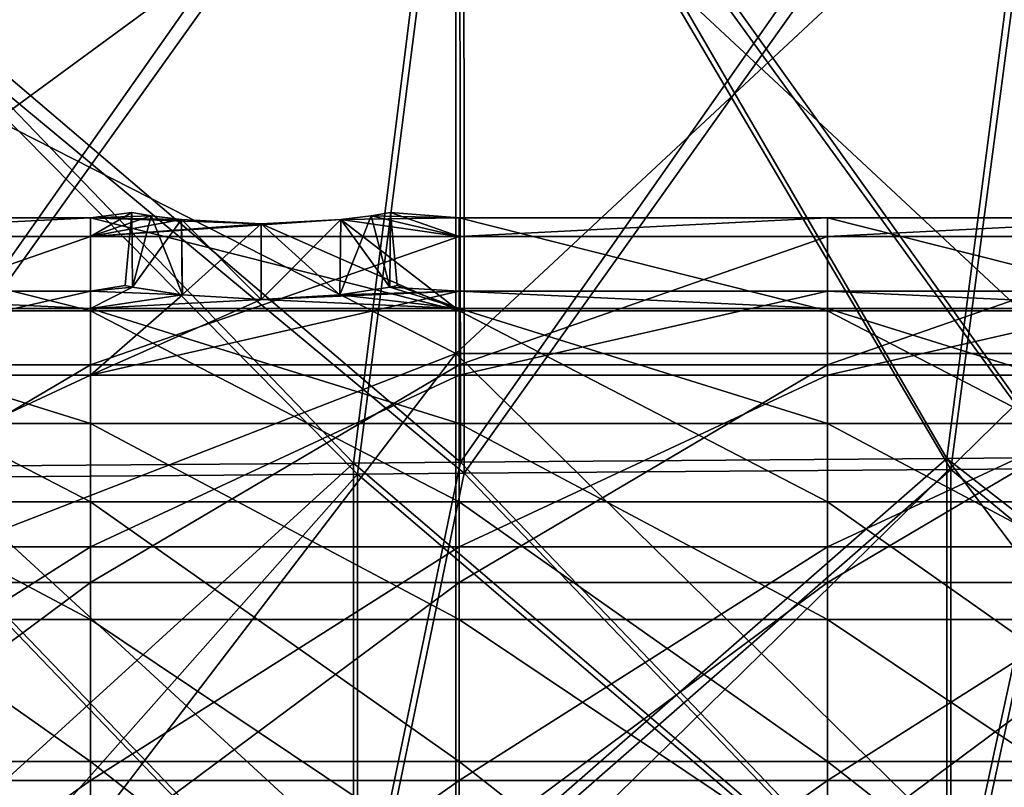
# Model space of a CAD drawing. Extents: x -1633 to 62, y -535 to 375.
# Tile 75 of 256: x -1383 to -1343, y 7 to 38. Entities that reach past the tile are written whole.
import ezdxf

# ---------------------------------------------------------------- set-up
doc = ezdxf.new("R2010")
doc.units = 0
doc.header["$LTSCALE"] = 33.374815
for name, color, linetype in [('1182', 7, 'CONTINUOUS'), ('1183', 7, 'CONTINUOUS'), ('1184', 7, 'CONTINUOUS'), ('1185', 7, 'CONTINUOUS'), ('1188', 7, 'CONTINUOUS'), ('1189', 7, 'CONTINUOUS'), ('1195', 7, 'CONTINUOUS'), ('1197', 7, 'CONTINUOUS'), ('1200', 7, 'CONTINUOUS'), ('1202', 7, 'CONTINUOUS'), ('1211', 7, 'CONTINUOUS'), ('1213', 7, 'CONTINUOUS'), ('1216', 7, 'CONTINUOUS'), ('1218', 7, 'CONTINUOUS'), ('348', 7, 'CONTINUOUS')]:
    doc.layers.add(name, color=color, linetype=linetype)

msp = doc.modelspace()

# ---------------------------------------------------------------- linework, layer by layer
at = {"layer": '1182', "linetype": 'CONTINUOUS'}
for points in [[(-1395.078, 18.263, -23.801), (-1395.078, 25.981, -15), (-1380.167, 18.263, -23.801), (-1395.078, 18.263, -23.801)], [(-1380.167, 18.263, -23.801), (-1395.078, 25.981, -15), (-1380.167, 25.981, -15), (-1380.167, 18.263, -23.801)], [(-1380.167, 18.263, -23.801), (-1380.167, 25.981, -15), (-1365.256, 18.263, -23.801), (-1380.167, 18.263, -23.801)], [(-1365.256, 18.263, -23.801), (-1380.167, 25.981, -15), (-1365.256, 25.981, -15), (-1365.256, 18.263, -23.801)], [(-1365.256, 18.263, -23.801), (-1365.256, 25.981, -15), (-1350.346, 18.263, -23.801), (-1365.256, 18.263, -23.801)], [(-1350.346, 18.263, -23.801), (-1365.256, 25.981, -15), (-1350.346, 25.981, -15), (-1350.346, 18.263, -23.801)], [(-1350.346, 18.263, -23.801), (-1350.346, 25.981, -15), (-1335.435, 18.263, -23.801), (-1350.346, 18.263, -23.801)], [(-1335.435, 18.263, -23.801), (-1350.346, 25.981, -15), (-1335.435, 25.981, -15), (-1335.435, 18.263, -23.801)], [(-1395.078, 7.765, -28.978), (-1395.078, 18.263, -23.801), (-1380.167, 7.765, -28.978), (-1395.078, 7.765, -28.978)], [(-1380.167, 7.765, -28.978), (-1395.078, 18.263, -23.801), (-1380.167, 18.263, -23.801), (-1380.167, 7.765, -28.978)], [(-1380.167, 7.765, -28.978), (-1380.167, 18.263, -23.801), (-1365.256, 7.765, -28.978), (-1380.167, 7.765, -28.978)], [(-1365.256, 7.765, -28.978), (-1380.167, 18.263, -23.801), (-1365.256, 18.263, -23.801), (-1365.256, 7.765, -28.978)], [(-1365.256, 7.765, -28.978), (-1365.256, 18.263, -23.801), (-1350.346, 7.765, -28.978), (-1365.256, 7.765, -28.978)], [(-1350.346, 7.765, -28.978), (-1365.256, 18.263, -23.801), (-1350.346, 18.263, -23.801), (-1350.346, 7.765, -28.978)], [(-1350.346, 7.765, -28.978), (-1350.346, 18.263, -23.801), (-1335.435, 7.765, -28.978), (-1350.346, 7.765, -28.978)], [(-1335.435, 7.765, -28.978), (-1350.346, 18.263, -23.801), (-1335.435, 18.263, -23.801), (-1335.435, 7.765, -28.978)], [(-1395.078, -3.916, -29.743), (-1395.078, 7.765, -28.978), (-1380.167, -3.916, -29.743), (-1395.078, -3.916, -29.743)], [(-1380.167, -3.916, -29.743), (-1395.078, 7.765, -28.978), (-1380.167, 7.765, -28.978), (-1380.167, -3.916, -29.743)], [(-1380.167, -3.916, -29.743), (-1380.167, 7.765, -28.978), (-1365.256, -3.916, -29.743), (-1380.167, -3.916, -29.743)], [(-1365.256, -3.916, -29.743), (-1380.167, 7.765, -28.978), (-1365.256, 7.765, -28.978), (-1365.256, -3.916, -29.743)], [(-1365.256, -3.916, -29.743), (-1365.256, 7.765, -28.978), (-1350.346, -3.916, -29.743), (-1365.256, -3.916, -29.743)], [(-1350.346, -3.916, -29.743), (-1365.256, 7.765, -28.978), (-1350.346, 7.765, -28.978), (-1350.346, -3.916, -29.743)], [(-1350.346, -3.916, -29.743), (-1350.346, 7.765, -28.978), (-1335.435, -3.916, -29.743), (-1350.346, -3.916, -29.743)], [(-1335.435, -3.916, -29.743), (-1350.346, 7.765, -28.978), (-1335.435, 7.765, -28.978), (-1335.435, -3.916, -29.743)]]:
    msp.add_3dface(points, dxfattribs=at)
at = {"layer": '1183', "linetype": 'CONTINUOUS'}
for points in [[(-1380.167, 29.743, -3.916), (-1380.167, 28.978, 7.765), (-1378.495, 29.952, -1.691), (-1380.167, 29.743, -3.916)], [(-1377.715, 29.826, -3.228), (-1380.167, 29.743, -3.916), (-1378.495, 29.952, -1.691), (-1377.715, 29.826, -3.228)], [(-1378.495, 29.952, -1.691), (-1380.167, 28.978, 7.765), (-1378.495, 29.952, 1.691), (-1378.495, 29.952, -1.691)], [(-1378.495, 29.952, 1.691), (-1380.167, 28.978, 7.765), (-1377.715, 29.826, 3.228), (-1378.495, 29.952, 1.691)], [(-1368.028, 29.952, -1.691), (-1365.256, 29.743, -3.916), (-1368.809, 29.826, -3.228), (-1368.028, 29.952, -1.691)], [(-1368.809, 29.826, 3.228), (-1365.256, 28.978, 7.765), (-1368.028, 29.952, 1.691), (-1368.809, 29.826, 3.228)], [(-1365.256, 28.978, 7.765), (-1365.256, 29.743, -3.916), (-1368.028, 29.952, 1.691), (-1365.256, 28.978, 7.765)], [(-1368.028, 29.952, 1.691), (-1365.256, 29.743, -3.916), (-1368.028, 29.952, -1.691), (-1368.028, 29.952, 1.691)], [(-1380.167, 25.981, -15), (-1395.078, 25.981, -15), (-1395.078, 29.743, -3.916), (-1380.167, 25.981, -15)], [(-1380.167, 25.981, -15), (-1395.078, 29.743, -3.916), (-1380.167, 29.743, -3.916), (-1380.167, 25.981, -15)], [(-1395.078, 29.743, -3.916), (-1395.078, 28.978, 7.765), (-1380.167, 29.743, -3.916), (-1395.078, 29.743, -3.916)], [(-1380.167, 29.743, -3.916), (-1395.078, 28.978, 7.765), (-1380.167, 28.978, 7.765), (-1380.167, 29.743, -3.916)], [(-1376.49, 29.668, -4.453), (-1380.167, 29.743, -3.916), (-1377.715, 29.826, -3.228), (-1376.49, 29.668, -4.453)], [(-1377.715, 29.826, 3.228), (-1380.167, 28.978, 7.765), (-1376.49, 29.668, 4.453), (-1377.715, 29.826, 3.228)], [(-1365.256, 25.981, -15), (-1380.167, 25.981, -15), (-1380.167, 29.743, -3.916), (-1365.256, 25.981, -15)], [(-1365.256, 25.981, -15), (-1380.167, 29.743, -3.916), (-1373.262, 29.492, -5.5), (-1365.256, 25.981, -15)], [(-1373.262, 29.492, -5.5), (-1380.167, 29.743, -3.916), (-1376.49, 29.668, -4.453), (-1373.262, 29.492, -5.5)], [(-1380.167, 28.978, 7.765), (-1365.256, 28.978, 7.765), (-1370.034, 29.668, 4.453), (-1380.167, 28.978, 7.765)], [(-1373.262, 29.492, 5.5), (-1380.167, 28.978, 7.765), (-1370.034, 29.668, 4.453), (-1373.262, 29.492, 5.5)], [(-1380.167, 28.978, 7.765), (-1373.262, 29.492, 5.5), (-1376.49, 29.668, 4.453), (-1380.167, 28.978, 7.765)], [(-1370.034, 29.668, -4.453), (-1365.256, 25.981, -15), (-1373.262, 29.492, -5.5), (-1370.034, 29.668, -4.453)], [(-1368.809, 29.826, -3.228), (-1365.256, 29.743, -3.916), (-1370.034, 29.668, -4.453), (-1368.809, 29.826, -3.228)], [(-1370.034, 29.668, 4.453), (-1365.256, 28.978, 7.765), (-1368.809, 29.826, 3.228), (-1370.034, 29.668, 4.453)], [(-1365.256, 29.743, -3.916), (-1365.256, 25.981, -15), (-1370.034, 29.668, -4.453), (-1365.256, 29.743, -3.916)], [(-1350.346, 25.981, -15), (-1365.256, 25.981, -15), (-1365.256, 29.743, -3.916), (-1350.346, 25.981, -15)], [(-1350.346, 25.981, -15), (-1365.256, 29.743, -3.916), (-1350.346, 29.743, -3.916), (-1350.346, 25.981, -15)], [(-1365.256, 29.743, -3.916), (-1365.256, 28.978, 7.765), (-1350.346, 29.743, -3.916), (-1365.256, 29.743, -3.916)], [(-1350.346, 29.743, -3.916), (-1365.256, 28.978, 7.765), (-1350.346, 28.978, 7.765), (-1350.346, 29.743, -3.916)], [(-1335.435, 25.981, -15), (-1350.346, 25.981, -15), (-1350.346, 29.743, -3.916), (-1335.435, 25.981, -15)], [(-1335.435, 25.981, -15), (-1350.346, 29.743, -3.916), (-1335.435, 29.743, -3.916), (-1335.435, 25.981, -15)], [(-1350.346, 29.743, -3.916), (-1350.346, 28.978, 7.765), (-1335.435, 29.743, -3.916), (-1350.346, 29.743, -3.916)], [(-1335.435, 29.743, -3.916), (-1350.346, 28.978, 7.765), (-1335.435, 28.978, 7.765), (-1335.435, 29.743, -3.916)], [(-1395.078, 28.978, 7.765), (-1395.078, 23.801, 18.263), (-1380.167, 28.978, 7.765), (-1395.078, 28.978, 7.765)], [(-1380.167, 28.978, 7.765), (-1395.078, 23.801, 18.263), (-1380.167, 23.801, 18.263), (-1380.167, 28.978, 7.765)], [(-1380.167, 28.978, 7.765), (-1380.167, 23.801, 18.263), (-1365.256, 28.978, 7.765), (-1380.167, 28.978, 7.765)], [(-1365.256, 28.978, 7.765), (-1380.167, 23.801, 18.263), (-1365.256, 23.801, 18.263), (-1365.256, 28.978, 7.765)], [(-1365.256, 28.978, 7.765), (-1365.256, 23.801, 18.263), (-1350.346, 28.978, 7.765), (-1365.256, 28.978, 7.765)], [(-1350.346, 28.978, 7.765), (-1365.256, 23.801, 18.263), (-1350.346, 23.801, 18.263), (-1350.346, 28.978, 7.765)], [(-1350.346, 28.978, 7.765), (-1350.346, 23.801, 18.263), (-1335.435, 28.978, 7.765), (-1350.346, 28.978, 7.765)], [(-1335.435, 28.978, 7.765), (-1350.346, 23.801, 18.263), (-1335.435, 23.801, 18.263), (-1335.435, 28.978, 7.765)], [(-1395.078, 23.801, 18.263), (-1395.078, 15, 25.981), (-1380.167, 23.801, 18.263), (-1395.078, 23.801, 18.263)], [(-1380.167, 23.801, 18.263), (-1395.078, 15, 25.981), (-1380.167, 15, 25.981), (-1380.167, 23.801, 18.263)], [(-1380.167, 23.801, 18.263), (-1380.167, 15, 25.981), (-1365.256, 23.801, 18.263), (-1380.167, 23.801, 18.263)], [(-1365.256, 23.801, 18.263), (-1380.167, 15, 25.981), (-1365.256, 15, 25.981), (-1365.256, 23.801, 18.263)], [(-1365.256, 23.801, 18.263), (-1365.256, 15, 25.981), (-1350.346, 23.801, 18.263), (-1365.256, 23.801, 18.263)], [(-1350.346, 23.801, 18.263), (-1365.256, 15, 25.981), (-1350.346, 15, 25.981), (-1350.346, 23.801, 18.263)], [(-1350.346, 23.801, 18.263), (-1350.346, 15, 25.981), (-1335.435, 23.801, 18.263), (-1350.346, 23.801, 18.263)], [(-1335.435, 23.801, 18.263), (-1350.346, 15, 25.981), (-1335.435, 15, 25.981), (-1335.435, 23.801, 18.263)], [(-1395.078, 15, 25.981), (-1395.078, 3.916, 29.743), (-1380.167, 15, 25.981), (-1395.078, 15, 25.981)], [(-1380.167, 15, 25.981), (-1395.078, 3.916, 29.743), (-1380.167, 3.916, 29.743), (-1380.167, 15, 25.981)], [(-1380.167, 15, 25.981), (-1380.167, 3.916, 29.743), (-1365.256, 15, 25.981), (-1380.167, 15, 25.981)], [(-1365.256, 15, 25.981), (-1380.167, 3.916, 29.743), (-1365.256, 3.916, 29.743), (-1365.256, 15, 25.981)], [(-1365.256, 15, 25.981), (-1365.256, 3.916, 29.743), (-1350.346, 15, 25.981), (-1365.256, 15, 25.981)], [(-1350.346, 15, 25.981), (-1365.256, 3.916, 29.743), (-1350.346, 3.916, 29.743), (-1350.346, 15, 25.981)], [(-1350.346, 15, 25.981), (-1350.346, 3.916, 29.743), (-1335.435, 15, 25.981), (-1350.346, 15, 25.981)], [(-1335.435, 15, 25.981), (-1350.346, 3.916, 29.743), (-1335.435, 3.916, 29.743), (-1335.435, 15, 25.981)]]:
    msp.add_3dface(points, dxfattribs=at)
at = {"layer": '1184', "linetype": 'CONTINUOUS'}
for points in [[(-1395.078, 26.08, 6.988), (-1395.078, 26.769, -3.524), (-1380.167, 26.08, 6.988), (-1395.078, 26.08, 6.988)], [(-1395.078, 26.769, -3.524), (-1395.078, 23.383, -13.5), (-1380.167, 26.769, -3.524), (-1395.078, 26.769, -3.524)], [(-1380.167, 26.08, 6.988), (-1395.078, 26.769, -3.524), (-1380.167, 26.769, -3.524), (-1380.167, 26.08, 6.988)], [(-1380.167, 26.769, -3.524), (-1395.078, 23.383, -13.5), (-1380.167, 23.383, -13.5), (-1380.167, 26.769, -3.524)], [(-1378.47, 26.942, 1.768), (-1380.167, 26.769, -3.524), (-1378.762, 27, 0.015), (-1378.47, 26.942, 1.768)], [(-1378.762, 27, 0.015), (-1380.167, 26.769, -3.524), (-1378.471, 26.942, -1.763), (-1378.762, 27, 0.015)], [(-1380.167, 26.08, 6.988), (-1380.167, 26.769, -3.524), (-1378.47, 26.942, 1.768), (-1380.167, 26.08, 6.988)], [(-1376.45, 26.625, 4.482), (-1380.167, 26.08, 6.988), (-1378.47, 26.942, 1.768), (-1376.45, 26.625, 4.482)], [(-1378.471, 26.942, -1.763), (-1380.167, 26.769, -3.524), (-1376.449, 26.625, -4.482), (-1378.471, 26.942, -1.763)], [(-1380.167, 26.769, -3.524), (-1380.167, 23.383, -13.5), (-1376.449, 26.625, -4.482), (-1380.167, 26.769, -3.524)], [(-1365.256, 26.769, -3.524), (-1380.167, 23.383, -13.5), (-1365.256, 23.383, -13.5), (-1365.256, 26.769, -3.524)], [(-1380.167, 23.383, -13.5), (-1365.256, 26.769, -3.524), (-1373.262, 26.434, -5.5), (-1380.167, 23.383, -13.5)], [(-1373.262, 26.434, -5.5), (-1365.256, 26.769, -3.524), (-1370.073, 26.625, -4.482), (-1373.262, 26.434, -5.5)], [(-1368.053, 26.942, 1.767), (-1365.256, 26.08, 6.988), (-1370.075, 26.625, 4.482), (-1368.053, 26.942, 1.767)], [(-1370.073, 26.625, -4.482), (-1365.256, 26.769, -3.524), (-1368.053, 26.942, -1.765), (-1370.073, 26.625, -4.482)], [(-1368.053, 26.942, -1.765), (-1365.256, 26.08, 6.988), (-1367.762, 27, 0.011), (-1368.053, 26.942, -1.765)], [(-1367.762, 27, 0.011), (-1365.256, 26.08, 6.988), (-1368.053, 26.942, 1.767), (-1367.762, 27, 0.011)], [(-1365.256, 26.769, -3.524), (-1365.256, 26.08, 6.988), (-1368.053, 26.942, -1.765), (-1365.256, 26.769, -3.524)], [(-1365.256, 26.08, 6.988), (-1365.256, 26.769, -3.524), (-1350.346, 26.08, 6.988), (-1365.256, 26.08, 6.988)], [(-1365.256, 26.769, -3.524), (-1365.256, 23.383, -13.5), (-1350.346, 26.769, -3.524), (-1365.256, 26.769, -3.524)], [(-1350.346, 26.08, 6.988), (-1365.256, 26.769, -3.524), (-1350.346, 26.769, -3.524), (-1350.346, 26.08, 6.988)], [(-1350.346, 26.769, -3.524), (-1365.256, 23.383, -13.5), (-1350.346, 23.383, -13.5), (-1350.346, 26.769, -3.524)], [(-1350.346, 26.08, 6.988), (-1350.346, 26.769, -3.524), (-1335.435, 26.08, 6.988), (-1350.346, 26.08, 6.988)], [(-1350.346, 26.769, -3.524), (-1350.346, 23.383, -13.5), (-1335.435, 26.769, -3.524), (-1350.346, 26.769, -3.524)], [(-1335.435, 26.08, 6.988), (-1350.346, 26.769, -3.524), (-1335.435, 26.769, -3.524), (-1335.435, 26.08, 6.988)], [(-1335.435, 26.769, -3.524), (-1350.346, 23.383, -13.5), (-1335.435, 23.383, -13.5), (-1335.435, 26.769, -3.524)], [(-1373.262, 26.434, 5.5), (-1380.167, 26.08, 6.988), (-1376.45, 26.625, 4.482), (-1373.262, 26.434, 5.5)], [(-1376.449, 26.625, -4.482), (-1380.167, 23.383, -13.5), (-1373.262, 26.434, -5.5), (-1376.449, 26.625, -4.482)], [(-1365.256, 26.08, 6.988), (-1380.167, 26.08, 6.988), (-1373.262, 26.434, 5.5), (-1365.256, 26.08, 6.988)], [(-1365.256, 26.08, 6.988), (-1373.262, 26.434, 5.5), (-1370.075, 26.625, 4.482), (-1365.256, 26.08, 6.988)], [(-1395.078, 21.421, 16.437), (-1395.078, 26.08, 6.988), (-1380.167, 21.421, 16.437), (-1395.078, 21.421, 16.437)], [(-1380.167, 21.421, 16.437), (-1395.078, 26.08, 6.988), (-1380.167, 26.08, 6.988), (-1380.167, 21.421, 16.437)], [(-1380.167, 21.421, 16.437), (-1380.167, 26.08, 6.988), (-1365.256, 21.421, 16.437), (-1380.167, 21.421, 16.437)], [(-1365.256, 21.421, 16.437), (-1380.167, 26.08, 6.988), (-1365.256, 26.08, 6.988), (-1365.256, 21.421, 16.437)], [(-1365.256, 21.421, 16.437), (-1365.256, 26.08, 6.988), (-1350.346, 21.421, 16.437), (-1365.256, 21.421, 16.437)], [(-1350.346, 21.421, 16.437), (-1365.256, 26.08, 6.988), (-1350.346, 26.08, 6.988), (-1350.346, 21.421, 16.437)], [(-1350.346, 21.421, 16.437), (-1350.346, 26.08, 6.988), (-1335.435, 21.421, 16.437), (-1350.346, 21.421, 16.437)], [(-1335.435, 21.421, 16.437), (-1350.346, 26.08, 6.988), (-1335.435, 26.08, 6.988), (-1335.435, 21.421, 16.437)], [(-1395.078, 13.5, 23.383), (-1395.078, 21.421, 16.437), (-1380.167, 13.5, 23.383), (-1395.078, 13.5, 23.383)], [(-1380.167, 13.5, 23.383), (-1395.078, 21.421, 16.437), (-1380.167, 21.421, 16.437), (-1380.167, 13.5, 23.383)], [(-1380.167, 13.5, 23.383), (-1380.167, 21.421, 16.437), (-1365.256, 13.5, 23.383), (-1380.167, 13.5, 23.383)], [(-1365.256, 13.5, 23.383), (-1380.167, 21.421, 16.437), (-1365.256, 21.421, 16.437), (-1365.256, 13.5, 23.383)], [(-1365.256, 13.5, 23.383), (-1365.256, 21.421, 16.437), (-1350.346, 13.5, 23.383), (-1365.256, 13.5, 23.383)], [(-1350.346, 13.5, 23.383), (-1365.256, 21.421, 16.437), (-1350.346, 21.421, 16.437), (-1350.346, 13.5, 23.383)], [(-1350.346, 13.5, 23.383), (-1350.346, 21.421, 16.437), (-1335.435, 13.5, 23.383), (-1350.346, 13.5, 23.383)], [(-1335.435, 13.5, 23.383), (-1350.346, 21.421, 16.437), (-1335.435, 21.421, 16.437), (-1335.435, 13.5, 23.383)], [(-1395.078, 3.524, 26.769), (-1395.078, 13.5, 23.383), (-1380.167, 3.524, 26.769), (-1395.078, 3.524, 26.769)], [(-1380.167, 3.524, 26.769), (-1395.078, 13.5, 23.383), (-1380.167, 13.5, 23.383), (-1380.167, 3.524, 26.769)], [(-1380.167, 3.524, 26.769), (-1380.167, 13.5, 23.383), (-1365.256, 3.524, 26.769), (-1380.167, 3.524, 26.769)], [(-1365.256, 3.524, 26.769), (-1380.167, 13.5, 23.383), (-1365.256, 13.5, 23.383), (-1365.256, 3.524, 26.769)], [(-1365.256, 3.524, 26.769), (-1365.256, 13.5, 23.383), (-1350.346, 3.524, 26.769), (-1365.256, 3.524, 26.769)], [(-1350.346, 3.524, 26.769), (-1365.256, 13.5, 23.383), (-1350.346, 13.5, 23.383), (-1350.346, 3.524, 26.769)], [(-1350.346, 3.524, 26.769), (-1350.346, 13.5, 23.383), (-1335.435, 3.524, 26.769), (-1350.346, 3.524, 26.769)], [(-1335.435, 3.524, 26.769), (-1350.346, 13.5, 23.383), (-1335.435, 13.5, 23.383), (-1335.435, 3.524, 26.769)]]:
    msp.add_3dface(points, dxfattribs=at)
at = {"layer": '1185', "linetype": 'CONTINUOUS'}
for points in [[(-1380.167, 23.383, -13.5), (-1395.078, 23.383, -13.5), (-1395.078, 16.437, -21.421), (-1380.167, 23.383, -13.5)], [(-1380.167, 23.383, -13.5), (-1395.078, 16.437, -21.421), (-1380.167, 16.437, -21.421), (-1380.167, 23.383, -13.5)], [(-1365.256, 23.383, -13.5), (-1380.167, 23.383, -13.5), (-1380.167, 16.437, -21.421), (-1365.256, 23.383, -13.5)], [(-1365.256, 23.383, -13.5), (-1380.167, 16.437, -21.421), (-1365.256, 16.437, -21.421), (-1365.256, 23.383, -13.5)], [(-1350.346, 23.383, -13.5), (-1365.256, 23.383, -13.5), (-1365.256, 16.437, -21.421), (-1350.346, 23.383, -13.5)], [(-1350.346, 23.383, -13.5), (-1365.256, 16.437, -21.421), (-1350.346, 16.437, -21.421), (-1350.346, 23.383, -13.5)], [(-1335.435, 23.383, -13.5), (-1350.346, 23.383, -13.5), (-1350.346, 16.437, -21.421), (-1335.435, 23.383, -13.5)], [(-1335.435, 23.383, -13.5), (-1350.346, 16.437, -21.421), (-1335.435, 16.437, -21.421), (-1335.435, 23.383, -13.5)], [(-1395.078, 16.437, -21.421), (-1395.078, 6.988, -26.08), (-1380.167, 16.437, -21.421), (-1395.078, 16.437, -21.421)], [(-1380.167, 16.437, -21.421), (-1395.078, 6.988, -26.08), (-1380.167, 6.988, -26.08), (-1380.167, 16.437, -21.421)], [(-1380.167, 16.437, -21.421), (-1380.167, 6.988, -26.08), (-1365.256, 16.437, -21.421), (-1380.167, 16.437, -21.421)], [(-1365.256, 16.437, -21.421), (-1380.167, 6.988, -26.08), (-1365.256, 6.988, -26.08), (-1365.256, 16.437, -21.421)], [(-1365.256, 16.437, -21.421), (-1365.256, 6.988, -26.08), (-1350.346, 16.437, -21.421), (-1365.256, 16.437, -21.421)], [(-1350.346, 16.437, -21.421), (-1365.256, 6.988, -26.08), (-1350.346, 6.988, -26.08), (-1350.346, 16.437, -21.421)], [(-1350.346, 16.437, -21.421), (-1350.346, 6.988, -26.08), (-1335.435, 16.437, -21.421), (-1350.346, 16.437, -21.421)], [(-1335.435, 16.437, -21.421), (-1350.346, 6.988, -26.08), (-1335.435, 6.988, -26.08), (-1335.435, 16.437, -21.421)], [(-1395.078, 6.988, -26.08), (-1395.078, -3.524, -26.769), (-1380.167, 6.988, -26.08), (-1395.078, 6.988, -26.08)], [(-1380.167, 6.988, -26.08), (-1395.078, -3.524, -26.769), (-1380.167, -3.524, -26.769), (-1380.167, 6.988, -26.08)], [(-1380.167, 6.988, -26.08), (-1380.167, -3.524, -26.769), (-1365.256, 6.988, -26.08), (-1380.167, 6.988, -26.08)], [(-1365.256, 6.988, -26.08), (-1380.167, -3.524, -26.769), (-1365.256, -3.524, -26.769), (-1365.256, 6.988, -26.08)], [(-1365.256, 6.988, -26.08), (-1365.256, -3.524, -26.769), (-1350.346, 6.988, -26.08), (-1365.256, 6.988, -26.08)], [(-1350.346, 6.988, -26.08), (-1365.256, -3.524, -26.769), (-1350.346, -3.524, -26.769), (-1350.346, 6.988, -26.08)], [(-1350.346, 6.988, -26.08), (-1350.346, -3.524, -26.769), (-1335.435, 6.988, -26.08), (-1350.346, 6.988, -26.08)], [(-1335.435, 6.988, -26.08), (-1350.346, -3.524, -26.769), (-1335.435, -3.524, -26.769), (-1335.435, 6.988, -26.08)]]:
    msp.add_3dface(points, dxfattribs=at)
at = {"layer": '1188', "linetype": 'CONTINUOUS'}
for points in [[(-1368.809, 29.826, 3.228), (-1368.028, 29.952, 1.691), (-1368.053, 26.942, 1.767), (-1368.809, 29.826, 3.228)], [(-1368.028, 29.952, -1.691), (-1368.809, 29.826, -3.228), (-1368.053, 26.942, -1.765), (-1368.028, 29.952, -1.691)], [(-1368.028, 29.952, 1.691), (-1367.762, 27, 0.011), (-1368.053, 26.942, 1.767), (-1368.028, 29.952, 1.691)], [(-1368.028, 29.952, -1.691), (-1368.053, 26.942, -1.765), (-1367.762, 27, 0.011), (-1368.028, 29.952, -1.691)], [(-1368.028, 29.952, 1.691), (-1368.028, 29.952, -1.691), (-1367.762, 27, 0.011), (-1368.028, 29.952, 1.691)], [(-1373.262, 29.492, 5.5), (-1370.034, 29.668, 4.453), (-1373.262, 26.434, 5.5), (-1373.262, 29.492, 5.5)], [(-1373.262, 26.434, 5.5), (-1370.034, 29.668, 4.453), (-1370.075, 26.625, 4.482), (-1373.262, 26.434, 5.5)], [(-1370.034, 29.668, -4.453), (-1373.262, 29.492, -5.5), (-1370.073, 26.625, -4.482), (-1370.034, 29.668, -4.453)], [(-1373.262, 29.492, -5.5), (-1373.262, 26.434, -5.5), (-1370.073, 26.625, -4.482), (-1373.262, 29.492, -5.5)], [(-1370.034, 29.668, 4.453), (-1368.809, 29.826, 3.228), (-1370.075, 26.625, 4.482), (-1370.034, 29.668, 4.453)], [(-1368.809, 29.826, 3.228), (-1368.053, 26.942, 1.767), (-1370.075, 26.625, 4.482), (-1368.809, 29.826, 3.228)], [(-1370.034, 29.668, -4.453), (-1370.073, 26.625, -4.482), (-1368.053, 26.942, -1.765), (-1370.034, 29.668, -4.453)], [(-1368.809, 29.826, -3.228), (-1370.034, 29.668, -4.453), (-1368.053, 26.942, -1.765), (-1368.809, 29.826, -3.228)]]:
    msp.add_3dface(points, dxfattribs=at)
at = {"layer": '1189', "linetype": 'CONTINUOUS'}
for points in [[(-1378.495, 29.952, -1.691), (-1378.495, 29.952, 1.691), (-1378.762, 27, 0.015), (-1378.495, 29.952, -1.691)], [(-1378.495, 29.952, -1.691), (-1378.762, 27, 0.015), (-1378.471, 26.942, -1.763), (-1378.495, 29.952, -1.691)], [(-1378.495, 29.952, 1.691), (-1378.47, 26.942, 1.768), (-1378.762, 27, 0.015), (-1378.495, 29.952, 1.691)], [(-1377.715, 29.826, -3.228), (-1378.495, 29.952, -1.691), (-1378.471, 26.942, -1.763), (-1377.715, 29.826, -3.228)], [(-1378.495, 29.952, 1.691), (-1377.715, 29.826, 3.228), (-1378.47, 26.942, 1.768), (-1378.495, 29.952, 1.691)], [(-1377.715, 29.826, -3.228), (-1378.471, 26.942, -1.763), (-1376.449, 26.625, -4.482), (-1377.715, 29.826, -3.228)], [(-1377.715, 29.826, 3.228), (-1376.49, 29.668, 4.453), (-1378.47, 26.942, 1.768), (-1377.715, 29.826, 3.228)], [(-1376.49, 29.668, 4.453), (-1376.45, 26.625, 4.482), (-1378.47, 26.942, 1.768), (-1376.49, 29.668, 4.453)], [(-1376.49, 29.668, -4.453), (-1377.715, 29.826, -3.228), (-1376.449, 26.625, -4.482), (-1376.49, 29.668, -4.453)], [(-1376.49, 29.668, 4.453), (-1373.262, 29.492, 5.5), (-1376.45, 26.625, 4.482), (-1376.49, 29.668, 4.453)], [(-1373.262, 29.492, -5.5), (-1376.49, 29.668, -4.453), (-1373.262, 26.434, -5.5), (-1373.262, 29.492, -5.5)], [(-1376.49, 29.668, -4.453), (-1376.449, 26.625, -4.482), (-1373.262, 26.434, -5.5), (-1376.49, 29.668, -4.453)], [(-1373.262, 29.492, 5.5), (-1373.262, 26.434, 5.5), (-1376.45, 26.625, 4.482), (-1373.262, 29.492, 5.5)]]:
    msp.add_3dface(points, dxfattribs=at)
at = {"layer": '1195', "color": 7, "linetype": 'CONTINUOUS'}
for points in [[(-1340.859, 19.601, 130.224), (-1365.064, 52.964, 120.888), (-1340.902, 53.334, 122.21), (-1340.859, 19.601, 130.224)], [(-1365.042, 19.413, 128.97), (-1389.187, 39.437, 123.592), (-1365.064, 52.964, 120.888), (-1365.042, 19.413, 128.97)], [(-1365.042, 19.413, 128.97), (-1365.064, 52.964, 120.888), (-1345.359, 19.566, 129.99), (-1365.042, 19.413, 128.97)], [(-1345.359, 19.566, 129.99), (-1365.064, 52.964, 120.888), (-1340.859, 19.601, 130.224), (-1345.359, 19.566, 129.99)], [(-1389.2, 19.224, 127.718), (-1389.187, 39.437, 123.592), (-1369.369, 19.379, 128.746), (-1389.2, 19.224, 127.718)], [(-1369.369, 19.379, 128.746), (-1389.187, 39.437, 123.592), (-1365.042, 19.413, 128.97), (-1369.369, 19.379, 128.746)]]:
    msp.add_3dface(points, dxfattribs=at)
at = {"layer": '1197', "color": 7, "linetype": 'CONTINUOUS'}
for points in [[(-1365.042, 19.413, 128.97), (-1345.359, 19.566, 129.99), (-1345.359, -1.147, 133.108), (-1365.042, 19.413, 128.97)], [(-1345.359, 19.566, 129.99), (-1340.859, 19.601, 130.224), (-1329.392, 6.45, 132.811), (-1345.359, 19.566, 129.99)], [(-1345.359, 19.566, 129.99), (-1329.392, 6.45, 132.811), (-1345.359, -1.147, 133.108), (-1345.359, 19.566, 129.99)], [(-1389.2, 19.224, 127.718), (-1369.369, 19.379, 128.746), (-1369.369, -1.419, 131.877), (-1389.2, 19.224, 127.718)], [(-1389.2, 1.33, 130.412), (-1389.2, 19.224, 127.718), (-1369.369, -1.419, 131.877), (-1389.2, 1.33, 130.412)], [(-1369.369, 19.379, 128.746), (-1365.042, 19.413, 128.97), (-1345.359, -1.147, 133.108), (-1369.369, 19.379, 128.746)], [(-1369.369, 19.379, 128.746), (-1345.359, -1.147, 133.108), (-1369.369, -1.419, 131.877), (-1369.369, 19.379, 128.746)]]:
    msp.add_3dface(points, dxfattribs=at)
at = {"layer": '1200', "color": 7, "linetype": 'CONTINUOUS'}
for points in [[(-1345.359, -1.147, -133.108), (-1345.359, 19.566, -129.99), (-1369.369, -1.419, -131.877), (-1345.359, -1.147, -133.108)], [(-1369.369, -1.419, -131.877), (-1345.359, 19.566, -129.99), (-1365.042, 19.413, -128.97), (-1369.369, -1.419, -131.877)], [(-1340.859, 19.601, -130.224), (-1345.359, -1.147, -133.108), (-1321.374, 19.753, -131.233), (-1340.859, 19.601, -130.224)], [(-1321.374, 19.753, -131.233), (-1345.359, -1.147, -133.108), (-1329.392, 6.45, -132.811), (-1321.374, 19.753, -131.233)], [(-1345.359, 19.566, -129.99), (-1345.359, -1.147, -133.108), (-1340.859, 19.601, -130.224), (-1345.359, 19.566, -129.99)], [(-1369.369, -1.419, -131.877), (-1369.369, 19.379, -128.746), (-1389.2, -2.991, -131.062), (-1369.369, -1.419, -131.877)], [(-1389.2, -2.991, -131.062), (-1369.369, 19.379, -128.746), (-1389.2, 19.224, -127.718), (-1389.2, -2.991, -131.062)], [(-1369.369, 19.379, -128.746), (-1369.369, -1.419, -131.877), (-1365.042, 19.413, -128.97), (-1369.369, 19.379, -128.746)]]:
    msp.add_3dface(points, dxfattribs=at)
at = {"layer": '1202', "color": 7, "linetype": 'CONTINUOUS'}
for points in [[(-1365.042, 19.413, -128.97), (-1340.902, 53.334, -122.21), (-1365.064, 52.964, -120.888), (-1365.042, 19.413, -128.97)], [(-1365.042, 19.413, -128.97), (-1345.359, 19.566, -129.99), (-1340.902, 53.334, -122.21), (-1365.042, 19.413, -128.97)], [(-1345.359, 19.566, -129.99), (-1340.859, 19.601, -130.224), (-1340.902, 53.334, -122.21), (-1345.359, 19.566, -129.99)], [(-1389.2, 19.224, -127.718), (-1369.369, 19.379, -128.746), (-1365.064, 52.964, -120.888), (-1389.2, 19.224, -127.718)], [(-1389.186, 39.669, -123.531), (-1389.2, 19.224, -127.718), (-1365.064, 52.964, -120.888), (-1389.186, 39.669, -123.531)], [(-1369.369, 19.379, -128.746), (-1365.042, 19.413, -128.97), (-1365.064, 52.964, -120.888), (-1369.369, 19.379, -128.746)]]:
    msp.add_3dface(points, dxfattribs=at)
at = {"layer": '1211', "color": 7, "linetype": 'CONTINUOUS'}
for points in [[(-1341.072, 54.292, 125.048), (-1365.234, 53.941, 123.72), (-1365.199, 19.859, 131.933), (-1341.072, 54.292, 125.048)], [(-1341.072, 54.292, 125.048), (-1365.199, 19.859, 131.933), (-1345.516, 20.012, 132.953), (-1341.072, 54.292, 125.048)], [(-1341.016, 20.047, 133.186), (-1341.072, 54.292, 125.048), (-1345.516, 20.012, 132.953), (-1341.016, 20.047, 133.186)], [(-1389.348, 40.202, 126.488), (-1389.357, 19.67, 130.681), (-1365.234, 53.941, 123.72), (-1389.348, 40.202, 126.488)], [(-1365.234, 53.941, 123.72), (-1389.357, 19.67, 130.681), (-1369.526, 19.825, 131.709), (-1365.234, 53.941, 123.72)], [(-1365.199, 19.859, 131.933), (-1365.234, 53.941, 123.72), (-1369.526, 19.825, 131.709), (-1365.199, 19.859, 131.933)]]:
    msp.add_3dface(points, dxfattribs=at)
at = {"layer": '1213', "color": 7, "linetype": 'CONTINUOUS'}
for points in [[(-1345.516, 20.012, 132.953), (-1365.199, 19.859, 131.933), (-1369.526, -0.973, 134.839), (-1345.516, 20.012, 132.953)], [(-1345.516, -0.701, 136.071), (-1345.516, 20.012, 132.953), (-1369.526, -0.973, 134.839), (-1345.516, -0.701, 136.071)], [(-1329.31, 7.51, 135.694), (-1321.531, 20.199, 134.196), (-1345.516, -0.701, 136.071), (-1329.31, 7.51, 135.694)], [(-1321.531, 20.199, 134.196), (-1341.016, 20.047, 133.186), (-1345.516, -0.701, 136.071), (-1321.531, 20.199, 134.196)], [(-1341.016, 20.047, 133.186), (-1345.516, 20.012, 132.953), (-1345.516, -0.701, 136.071), (-1341.016, 20.047, 133.186)], [(-1369.526, 19.825, 131.709), (-1389.357, 19.67, 130.681), (-1389.357, 1.776, 133.374), (-1369.526, 19.825, 131.709)], [(-1369.526, -0.973, 134.839), (-1369.526, 19.825, 131.709), (-1389.357, 1.776, 133.374), (-1369.526, -0.973, 134.839)], [(-1365.199, 19.859, 131.933), (-1369.526, 19.825, 131.709), (-1369.526, -0.973, 134.839), (-1365.199, 19.859, 131.933)], [(-1331.211, 1.093, 136.559), (-1329.31, 7.51, 135.694), (-1345.516, -0.701, 136.071), (-1331.211, 1.093, 136.559)]]:
    msp.add_3dface(points, dxfattribs=at)
at = {"layer": '1216', "color": 7, "linetype": 'CONTINUOUS'}
for points in [[(-1345.516, 20.012, -132.953), (-1345.516, -0.701, -136.071), (-1365.199, 19.859, -131.933), (-1345.516, 20.012, -132.953)], [(-1341.016, 20.047, -133.186), (-1329.343, 7.426, -135.705), (-1345.516, 20.012, -132.953), (-1341.016, 20.047, -133.186)], [(-1329.343, 7.426, -135.705), (-1331.221, 1.042, -136.566), (-1345.516, 20.012, -132.953), (-1329.343, 7.426, -135.705)], [(-1345.516, 20.012, -132.953), (-1331.221, 1.042, -136.566), (-1345.516, -0.701, -136.071), (-1345.516, 20.012, -132.953)], [(-1369.526, -0.973, -134.839), (-1389.357, 19.67, -130.681), (-1369.526, 19.825, -131.709), (-1369.526, -0.973, -134.839)], [(-1389.357, -2.545, -134.025), (-1389.357, 19.67, -130.681), (-1369.526, -0.973, -134.839), (-1389.357, -2.545, -134.025)], [(-1345.516, -0.701, -136.071), (-1369.526, 19.825, -131.709), (-1365.199, 19.859, -131.933), (-1345.516, -0.701, -136.071)], [(-1345.516, -0.701, -136.071), (-1369.526, -0.973, -134.839), (-1369.526, 19.825, -131.709), (-1345.516, -0.701, -136.071)]]:
    msp.add_3dface(points, dxfattribs=at)
at = {"layer": '1218', "color": 7, "linetype": 'CONTINUOUS'}
for points in [[(-1341.016, 20.047, -133.186), (-1365.234, 53.941, -123.72), (-1341.072, 54.292, -125.048), (-1341.016, 20.047, -133.186)], [(-1365.199, 19.859, -131.933), (-1389.348, 40.433, -126.427), (-1365.234, 53.941, -123.72), (-1365.199, 19.859, -131.933)], [(-1341.016, 20.047, -133.186), (-1345.516, 20.012, -132.953), (-1365.234, 53.941, -123.72), (-1341.016, 20.047, -133.186)], [(-1345.516, 20.012, -132.953), (-1365.199, 19.859, -131.933), (-1365.234, 53.941, -123.72), (-1345.516, 20.012, -132.953)], [(-1369.526, 19.825, -131.709), (-1389.357, 19.67, -130.681), (-1389.348, 40.433, -126.427), (-1369.526, 19.825, -131.709)], [(-1365.199, 19.859, -131.933), (-1369.526, 19.825, -131.709), (-1389.348, 40.433, -126.427), (-1365.199, 19.859, -131.933)]]:
    msp.add_3dface(points, dxfattribs=at)
at = {"layer": '348', "linetype": 'CONTINUOUS'}
for points in [[(-1383.955, 49.486, 97.119), (-1383.955, 33.684, 103.665), (-1365.389, 47.294, 98.206), (-1383.955, 49.486, 97.119)], [(-1383.955, 33.684, -103.665), (-1383.955, 49.486, -97.119), (-1365.389, 47.294, -98.206), (-1383.955, 33.684, -103.665)], [(-1383.955, 33.684, 103.665), (-1365.389, 24.255, 106.267), (-1365.389, 47.294, 98.206), (-1383.955, 33.684, 103.665)], [(-1383.955, 33.684, -103.665), (-1365.389, 47.294, -98.206), (-1365.389, 24.255, -106.267), (-1383.955, 33.684, -103.665)], [(-1340.66, 24.255, 106.267), (-1340.66, 47.294, 98.206), (-1365.389, 24.255, 106.267), (-1340.66, 24.255, 106.267)], [(-1365.389, 24.255, 106.267), (-1340.66, 47.294, 98.206), (-1365.389, 47.294, 98.206), (-1365.389, 24.255, 106.267)], [(-1340.66, 47.294, -98.206), (-1340.66, 24.255, -106.267), (-1365.389, 47.294, -98.206), (-1340.66, 47.294, -98.206)], [(-1365.389, 47.294, -98.206), (-1340.66, 24.255, -106.267), (-1365.389, 24.255, -106.267), (-1365.389, 47.294, -98.206)], [(-1383.955, 33.684, 103.665), (-1383.955, 17.052, 107.658), (-1365.389, 24.255, 106.267), (-1383.955, 33.684, 103.665)], [(-1383.955, 17.052, -107.658), (-1383.955, 33.684, -103.665), (-1365.389, 24.255, -106.267), (-1383.955, 17.052, -107.658)], [(-1383.955, 17.052, 107.658), (-1383.955, 0, 109), (-1365.389, 24.255, 106.267), (-1383.955, 17.052, 107.658)], [(-1383.955, 0, 109), (-1365.389, 0, 109), (-1365.389, 24.255, 106.267), (-1383.955, 0, 109)], [(-1383.955, 17.052, -107.658), (-1365.389, 24.255, -106.267), (-1365.389, 0, -109), (-1383.955, 17.052, -107.658)], [(-1340.66, 0, 109), (-1340.66, 24.255, 106.267), (-1365.389, 0, 109), (-1340.66, 0, 109)], [(-1365.389, 0, 109), (-1340.66, 24.255, 106.267), (-1365.389, 24.255, 106.267), (-1365.389, 0, 109)], [(-1340.66, 24.255, -106.267), (-1340.66, 0, -109), (-1365.389, 24.255, -106.267), (-1340.66, 24.255, -106.267)], [(-1365.389, 24.255, -106.267), (-1340.66, 0, -109), (-1365.389, 0, -109), (-1365.389, 24.255, -106.267)], [(-1383.955, 0, -109), (-1383.955, 17.052, -107.658), (-1365.389, 0, -109), (-1383.955, 0, -109)]]:
    msp.add_3dface(points, dxfattribs=at)

doc.saveas('drawing.dxf')
